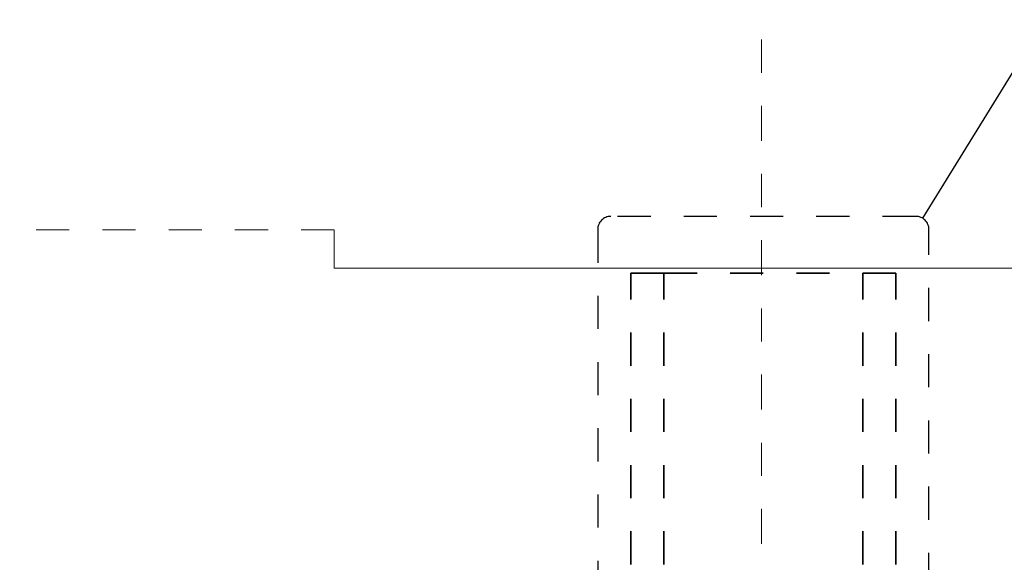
# Model space of a CAD drawing. Header units: metres. Extents: x -3.5 to 65.3, y -10.9 to 16.7.
# Tile 185 of 213: x 41.5 to 44.5, y 7.2 to 8.9. Entities that reach past the tile are written whole.
import ezdxf

# ---------------------------------------------------------------- set-up
doc = ezdxf.new("R2010")
doc.units = ezdxf.units.M
doc.header["$MEASUREMENT"] = 0
for name, pattern in [('Punktlinie eng', [0.015, 0.005, -0.01]), ('Strichlinie doppelt', [0.218722, 0.105833, -0.042333, 0.028222, -0.042333]), ('Strichlinie eng', [0.046, 0.03, -0.016]), ('Untersicht', [0.04, 0.03, -0.01])]:
    doc.linetypes.add(name, pattern=pattern)
for name, color, linetype in [('208 - Marker.Detail', 7, 'Continuous'), ('451 - Universal.Achsen Raster', 7, 'Continuous'), ('650 - Abdeckung.Fußboden Aufbau', 7, 'Continuous'), ('Neubau_653 - Abdeckung.TB Verkofferung', 7, 'Continuous')]:
    doc.layers.add(name, color=color, linetype=linetype)

msp = doc.modelspace()

# ---------------------------------------------------------------- linework, layer by layer
at = {"layer": '208 - Marker.Detail', "color": 30, "linetype": 'Continuous', "lineweight": 25, "true_color": 0xff6e00}
msp.add_line((44.5818, 8.8499), (44.216, 8.2552), dxfattribs=at)
at = {"layer": '208 - Marker.Detail', "color": 30, "linetype": 'Punktlinie eng', "lineweight": 25, "true_color": 0xff6e00}
for p, q in [((44.195, 8.2611), (43.275, 8.2611)), ((43.235, 8.2211), (43.235, 5.745)), ((44.235, 5.745), (44.235, 8.2211))]:
    msp.add_line(p, q, dxfattribs=at)
for centre, start, end in [((43.275, 8.2211), 90, 180), ((44.195, 8.2211), 0, 90)]:
    msp.add_arc(centre, 0.04, start, end, dxfattribs=at)
at = {"layer": '451 - Universal.Achsen Raster', "color": 160, "linetype": 'Strichlinie doppelt', "lineweight": 9, "true_color": 0x3232ff}
msp.add_line((43.73, -10.585), (43.73, 16.355), dxfattribs=at)
at = {"layer": '650 - Abdeckung.Fußboden Aufbau', "color": 7, "linetype": 'Strichlinie eng', "lineweight": 13, "flags": 128}
msp.add_lwpolyline([(42.44, 8.2205), (41.43, 8.2205)], dxfattribs=at)
at = {"layer": '650 - Abdeckung.Fußboden Aufbau', "color": 7, "linetype": 'Continuous', "lineweight": 13, "flags": 128}
msp.add_lwpolyline([(44.51, 8.2205), (44.51, 8.105), (42.44, 8.105), (42.44, 8.2205)], dxfattribs=at)
at = {"layer": 'Neubau_653 - Abdeckung.TB Verkofferung', "color": 1, "linetype": 'Untersicht', "lineweight": 35, "flags": 128}
for points in [[(43.335, 8.09), (43.435, 8.09)], [(43.335, 6.01), (43.335, 8.09)], [(43.435, 8.09), (44.035, 8.09)], [(43.435, 6.01), (43.435, 8.09)], [(44.035, 6.01), (44.035, 8.09)], [(44.035, 8.09), (44.135, 8.09)], [(44.135, 6.01), (44.135, 8.09)]]:
    msp.add_lwpolyline(points, dxfattribs=at)

doc.saveas('drawing.dxf')
